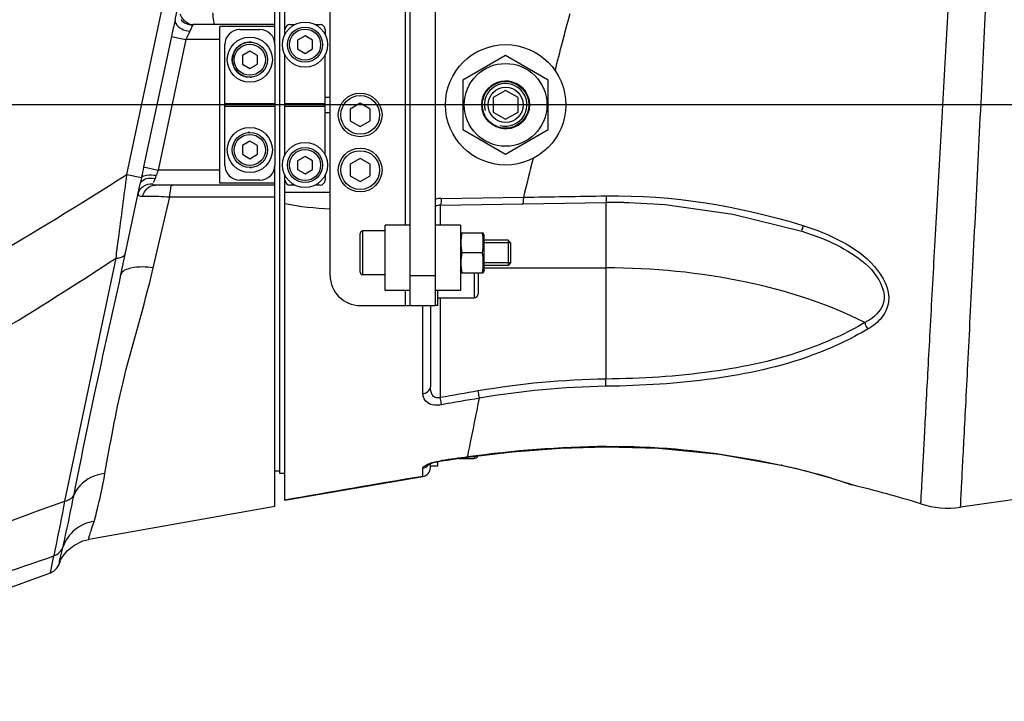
# Model space of a CAD drawing. Header units: millimetres. Extents: x 0 to 11890, y 0 to 8410.
# Tile 101 of 116: x 6968 to 7164, y 5827 to 5963. Entities that reach past the tile are written whole.
import ezdxf

# ---------------------------------------------------------------- set-up
doc = ezdxf.new("R2010")
doc.units = ezdxf.units.MM
doc.header["$LTSCALE"] = 653.95
doc.layers.get('0').update_dxf_attribs({"linetype": 'CONTINUOUS'})
for name, color, linetype in [('304102000126DXF_CONTINUOUS_LINE', 7, 'CONTINUOUS'), ('304102000234DXF_CONTINUOUS_LINE', 7, 'CONTINUOUS'), ('304104000570DXF_CONTINUOUS_LINE', 7, 'CONTINUOUS'), ('304104000583DXF_CONTINUOUS_LINE', 7, 'CONTINUOUS'), ('304104000634DXF_CONTINUOUS_LINE', 7, 'CONTINUOUS'), ('304105000067DXF_CONTINUOUS_LINE', 7, 'CONTINUOUS'), ('304105000409DXF_CONTINUOUS_LINE', 7, 'CONTINUOUS'), ('501023000020DXF_CONTINUOUS_LINE', 7, 'CONTINUOUS'), ('501023000062DXF_CONTINUOUS_LINE', 7, 'CONTINUOUS'), ('501023000068DXF_CONTINUOUS_LINE', 7, 'CONTINUOUS'), ('501023000090DXF_CONTINUOUS_LINE', 7, 'CONTINUOUS'), ('501023000138DXF_CONTINUOUS_LINE', 7, 'CONTINUOUS'), ('503021000005DXF_CONTINUOUS_LINE', 7, 'CONTINUOUS'), ('504001000007DXF_CONTINUOUS_LINE', 7, 'CONTINUOUS'), ('504001000008DXF_CONTINUOUS_LINE', 7, 'CONTINUOUS'), ('604006000001DXF_CONTINUOUS_LINE', 7, 'CONTINUOUS'), ('625001000001DXF_CONTINUOUS_LINE', 7, 'CONTINUOUS'), ('627001000038DXF_CONTINUOUS_LINE', 7, 'CONTINUOUS'), ('JISHUZIL_DXF_BALLOON', 7, 'CONTINUOUS'), ('JISHUZIL_DXF_DIMENSION', 7, 'CONTINUOUS')]:
    doc.layers.add(name, color=color, linetype=linetype)
doc.styles.get("Standard").update_dxf_attribs({"font": 'txt', "width": 0.7})
doc.dimstyles.new('DIMSTYLE_17', dxfattribs={"dimtxt": 80, "dimasz": 70, "dimexe": 1.5, "dimexo": 0, "dimgap": 2, "dimtad": 0, "dimtih": 1, "dimtoh": 1, "dimdec": 1, "dimdsep": 46, "dimtxsty": 'Standard', "dimblk": '_FILLED', "dimblk1": '_FILLED', "dimblk2": '_FILLED', "dimcen": 0.09, "dimclrt": 5, "dimazin": 2, "dimtp": 2, "dimtm": 2, "dimtfac": 1, "dimtdec": 0, "dimtofl": 0, "dimtmove": 0, "dimatfit": 3, "dimldrblk": '_FILLED', "dimfxl": 0, "dimtolj": 1, "dimarcsym": 0})
doc.dimstyles.new('DIMSTYLE_4', dxfattribs={"dimtxt": 80, "dimasz": 70, "dimexe": 1.5, "dimexo": 0, "dimgap": 2, "dimtad": 1, "dimdsep": 46, "dimtxsty": 'Standard', "dimblk": '_FILLED', "dimblk1": '_FILLED', "dimblk2": '_FILLED', "dimcen": 0.09, "dimclrt": 5, "dimazin": 2, "dimtp": 0.8, "dimtm": 0.8, "dimtfac": 1, "dimtofl": 0, "dimtmove": 0, "dimatfit": 3, "dimldrblk": '_FILLED', "dimfxl": 0, "dimtolj": 1, "dimarcsym": 0})
doc.dimstyles.new('DIMSTYLE_5', dxfattribs={"dimtxt": 80, "dimasz": 70, "dimexe": 1.5, "dimexo": 0, "dimgap": 2, "dimtad": 1, "dimdec": 1, "dimdsep": 46, "dimtxsty": 'Standard', "dimblk": '_FILLED', "dimblk1": '_FILLED', "dimblk2": '_FILLED', "dimcen": 0.09, "dimclrt": 5, "dimazin": 2, "dimtp": 2, "dimtm": 2, "dimtfac": 1, "dimtdec": 1, "dimtofl": 0, "dimtmove": 0, "dimatfit": 3, "dimldrblk": '_FILLED', "dimfxl": 0, "dimtolj": 1, "dimarcsym": 0})
doc.dimstyles.new('DIMSTYLE_9', dxfattribs={"dimtxt": 80, "dimasz": 70, "dimexe": 1.5, "dimexo": 0, "dimgap": 2, "dimtad": 1, "dimdsep": 46, "dimtxsty": 'Standard', "dimblk": '_FILLED', "dimblk1": '_FILLED', "dimblk2": '_FILLED', "dimcen": 0.09, "dimclrt": 5, "dimazin": 2, "dimtp": 0.3, "dimtm": 0.3, "dimtfac": 1, "dimtofl": 0, "dimtmove": 0, "dimatfit": 3, "dimldrblk": '_FILLED', "dimfxl": 0, "dimtolj": 1, "dimarcsym": 0})

# ---------------------------------------------------------------- blocks, each defined once
blk = doc.blocks.new('_FILLED')
at = {"color": 0, "linetype": 'ByBlock'}
blk.add_solid([(0, 0), (-1, 0.1429), (-1, -0.1429)], dxfattribs=at)
blk = doc.blocks.new('*D8')
at = {"layer": 'JISHUZIL_DXF_DIMENSION', "color": 2, "linetype": 'Continuous', "transparency": 16777216}
for p, q in [((6802.95, 5850.2), (6802.95, 6314.96)), ((7737.95, 5969.9), (7737.95, 6314.96)), ((6802.95, 6299.96), (7270.45, 6299.96)), ((7737.95, 6299.96), (7270.45, 6299.96))]:
    blk.add_line(p, q, dxfattribs=at)
at = {"layer": 'JISHUZIL_DXF_DIMENSION', "color": 2, "linetype": 'Continuous', "transparency": 16777216, "xscale": 70, "yscale": 70, "zscale": 70, "rotation": 180}
blk.add_blockref('_FILLED', (6802.95, 6299.96), dxfattribs=at)
at = {"layer": 'JISHUZIL_DXF_DIMENSION', "color": 2, "linetype": 'Continuous', "transparency": 16777216, "xscale": 70, "yscale": 70, "zscale": 70}
blk.add_blockref('_FILLED', (7737.95, 6299.96), dxfattribs=at)
blk = doc.blocks.new('*D9')
at = {"layer": 'JISHUZIL_DXF_DIMENSION', "color": 2, "linetype": 'Continuous', "transparency": 16777216}
for p, q in [((6802.95, 6768.93), (9376.29, 6768.93)), ((9361.29, 6768.93), (9361.29, 4998.55)), ((9361.29, 3228.17), (9361.29, 4998.55)), ((7324.9, 3228.17), (9376.29, 3228.17))]:
    blk.add_line(p, q, dxfattribs=at)
at = {"layer": 'JISHUZIL_DXF_DIMENSION', "color": 2, "linetype": 'Continuous', "transparency": 16777216, "xscale": 70, "yscale": 70, "zscale": 70}
for p, rotation in [((9361.29, 6768.93), 90), ((9361.29, 3228.17), 270)]:
    blk.add_blockref('_FILLED', p, dxfattribs=dict(at, rotation=rotation))
blk = doc.blocks.new('*D20')
at = {"layer": 'JISHUZIL_DXF_DIMENSION', "color": 2, "linetype": 'Continuous', "transparency": 16777216}
for p, q in [((6498.11, 5946.27), (6498.11, 6211.49)), ((6498.11, 6211.49), (6498.11, 5886.27)), ((7714.32, 5946.27), (6483.11, 5946.27)), ((6498.11, 5726.27), (6498.11, 5886.27)), ((6778.15, 5826.27), (6483.11, 5826.27)), ((6498.11, 5826.27), (6498.11, 5726.27))]:
    blk.add_line(p, q, dxfattribs=at)
at = {"layer": 'JISHUZIL_DXF_DIMENSION', "color": 2, "linetype": 'Continuous', "transparency": 16777216, "xscale": 70, "yscale": 70, "zscale": 70}
for p, rotation in [((6498.11, 5946.27), 270), ((6498.11, 5826.27), 90)]:
    blk.add_blockref('_FILLED', p, dxfattribs=dict(at, rotation=rotation))
blk = doc.blocks.new('*D29')
at = {"layer": 'JISHUZIL_DXF_BALLOON', "color": 2, "linetype": 'Continuous', "transparency": 16777216}
blk.add_line((6802.95, 6768.93), (8860.66, 6768.93), dxfattribs=at)
blk = doc.blocks.new('*D37')
at = {"layer": 'JISHUZIL_DXF_BALLOON', "color": 2, "linetype": 'Continuous', "transparency": 16777216}
blk.add_line((8655.62, 4916.27), (8655.62, 6976.57), dxfattribs=at)

msp = doc.modelspace()

# ---------------------------------------------------------------- linework, layer by layer
at = {"color": 4, "linetype": 'Continuous'}
msp.add_arc((6802.947, 4916.266), 1852.669, 305, 180, dxfattribs=at)
at = {"layer": '304102000126DXF_CONTINUOUS_LINE', "color": 7, "linetype": 'Continuous'}
for p, q in [((7018.447, 5958.266), (7018.447, 6026.412)), ((6998.548, 5963.206), (7008.75, 6011.206)), ((7018.447, 5962.266), (7002.253, 5962.266)), ((7007.447, 5930.668), (7007.447, 5961.864)), ((7018.447, 5961.864), (7007.447, 5961.864)), ((7018.447, 5866.179), (7018.447, 5934.266)), ((6987.749, 5912.402), (6991.603, 5930.537)), ((7018.447, 5930.266), (6994.62, 5930.266)), ((7018.447, 5930.668), (7007.447, 5930.668)), ((7018.447, 5866.178), (6981.354, 5859.637)), ((6976.269, 5856.42), (6977.019, 5857.332)), ((6915.231, 5831.715), (6973.678, 5852.988))]:
    msp.add_line(p, q, dxfattribs=at)
at = {"layer": '304102000126DXF_CONTINUOUS_LINE', "color": 9, "linetype": 'Continuous'}
for p, q in [((6988.934, 5932.406), (6997.888, 5974.533)), ((7002.013, 5962.173), (7001.796, 5961.662)), ((6997.798, 5959.881), (6992.271, 5933.881)), ((7000.691, 5959.266), (6995.165, 5933.266)), ((6997.798, 5959.881), (7000.691, 5959.266)), ((7007.447, 5959.266), (7000.691, 5959.266)), ((6992.271, 5933.881), (6995.165, 5933.266)), ((6988.934, 5932.406), (6991.852, 5931.785)), ((7007.447, 5933.266), (6995.165, 5933.266)), ((6994.185, 5913.773), (6997.468, 5927.913)), ((6976.583, 5867.289), (6986.761, 5915.699)), ((6971.854, 5865.578), (6976.583, 5867.289)), ((6971.855, 5865.576), (6976.583, 5867.289)), ((6975.69, 5856.106), (6976.207, 5858.195)), ((6973.678, 5852.988), (6974.388, 5856.353))]:
    msp.add_line(p, q, dxfattribs=at)
at = {"layer": '304102000126DXF_CONTINUOUS_LINE', "color": 7, "linetype": 'Continuous'}
for points in [[(6977.019, 5857.332), (6978.324, 5858.423), (6980.128, 5859.319), (6981.354, 5859.637)], [(6975.569, 5855.11), (6975.569, 5855.111), (6975.583, 5855.153), (6975.627, 5855.269), (6975.719, 5855.48), (6975.9, 5855.831), (6976.269, 5856.42)]]:
    msp.add_lwpolyline(points, dxfattribs=at)
at = {"layer": '304102000126DXF_CONTINUOUS_LINE', "color": 9, "linetype": 'Continuous'}
msp.add_arc((2052.929, 19454.524), 14451.828, 289.7295658, 289.899236, dxfattribs=at)
at = {"layer": '304102000126DXF_CONTINUOUS_LINE', "color": 7, "linetype": 'Continuous'}
msp.add_arc((6972.652, 5855.807), 3, 290.00001, 346.57739, dxfattribs=at)
at = {"layer": '304102000126DXF_CONTINUOUS_LINE', "color": 9, "linetype": 'Continuous'}
for points in [[(6998.548, 5963.206), (6998.311, 5962.095), (6998.034, 5960.992), (6997.798, 5959.881)], [(6999.486, 5964.408), (6999.808, 5963.287), (7001.086, 5962.266), (7002.253, 5962.266)], [(6999.691, 5963.273), (7000.238, 5962.615), (7001.157, 5962.184), (7002.013, 5962.173)], [(7001.795, 5961.661), (7001.691, 5961.416), (7001.586, 5961.17), (7001.482, 5960.924)], [(7001.482, 5960.924), (7001.242, 5960.361), (7000.931, 5959.829), (7000.691, 5959.266)], [(6992.271, 5933.881), (6992.126, 5933.197), (6991.988, 5932.512), (6991.865, 5931.825)], [(6931.813, 5898.747), (6951.17, 5909.411), (6970.301, 5920.522), (6988.934, 5932.406)], [(6991.852, 5931.785), (6991.774, 5931.376), (6991.702, 5930.966), (6991.599, 5930.562)], [(6995.165, 5933.266), (6995.027, 5932.941), (6994.898, 5932.611), (6994.8, 5932.272)], [(6991.525, 5929.317), (6991.702, 5929.582), (6991.933, 5929.816), (6992.193, 5930.001)], [(6992.193, 5930.001), (6992.73, 5930.384), (6993.436, 5930.576), (6994.096, 5930.55)], [(6992.636, 5929.209), (6993.08, 5929.812), (6993.871, 5930.266), (6994.62, 5930.266)], [(6991.162, 5928.459), (6991.226, 5928.763), (6991.353, 5929.059), (6991.525, 5929.317)], [(6992.111, 5928.07), (6992.209, 5928.477), (6992.388, 5928.872), (6992.636, 5929.209)], [(6997.468, 5927.913), (7004.461, 5927.922), (7011.454, 5927.932), (7018.447, 5927.942)], [(6938.651, 5886.329), (6954.939, 5895.695), (6971.032, 5905.422), (6986.761, 5915.699)], [(6976.583, 5867.287), (6977.302, 5867.416), (6978.096, 5867.862), (6978.389, 5868.532)], [(6974.388, 5856.353), (6975.201, 5856.643), (6975.931, 5857.378), (6976.207, 5858.195)], [(6927.811, 5840.317), (6943.339, 5845.655), (6958.865, 5850.999), (6974.388, 5856.353)]]:
    msp.add_open_spline(points, degree=3, dxfattribs=at)
for points, knots in [([(6998.548, 5963.206), (6998.498, 5962.972), (6998.847, 5961.59), (7000.418, 5961.081), (7001.482, 5960.924)], [0, 0, 0, 0, 0.1819831, 1, 1, 1, 1]), ([(7006.008, 5964.607), (7006.031, 5964.043), (7006.13, 5963.435), (7006.283, 5962.266), (7006.529, 5962.266)], [0, 0, 0, 0, 0.6969085, 1, 1, 1, 1]), ([(7002.253, 5962.266), (7002.2, 5962.266), (7002.11, 5962.263), (7002.027, 5962.206), (7002.013, 5962.173)], [0, 0, 0, 0, 0.5961856, 1, 1, 1, 1]), ([(6986.761, 5915.699), (6986.929, 5916.986), (6987.656, 5922.554), (6988.38, 5928.123), (6988.934, 5932.406)], [0, 0, 0, 0, 0.2310862, 1, 1, 1, 1]), ([(6991.603, 5930.537), (6991.646, 5930.738), (6992.301, 5931.711), (6993.657, 5931.718), (6994.538, 5931.589)], [0, 0, 0, 0, 0.1881274, 1, 1, 1, 1]), ([(6991.852, 5931.785), (6992.025, 5932.115), (6993.206, 5932.364), (6994.142, 5932.311), (6994.771, 5932.215)], [0, 0, 0, 0, 0.3687063, 1, 1, 1, 1]), ([(6994.538, 5931.589), (6994.429, 5931.332), (6994.421, 5931.314), (6994.179, 5930.744), (6994.187, 5930.763)], [0, 0, 0, 0, 0.9318701, 1, 1, 1, 1]), ([(6994.771, 5932.215), (6994.734, 5932.107), (6994.66, 5931.897), (6994.58, 5931.689), (6994.538, 5931.589)], [0, 0, 0, 0, 0.5129917, 1, 1, 1, 1]), ([(6994.096, 5930.55), (6994.068, 5930.483), (6994.073, 5930.16), (6994.447, 5930.313), (6994.61, 5930.356)], [0, 0, 0, 0, 0.3027825, 1, 1, 1, 1]), ([(6997.468, 5927.913), (6997.491, 5928.48), (6997.591, 5929.09), (6997.743, 5930.266), (6997.989, 5930.266)], [0, 0, 0, 0, 0.6968575, 1, 1, 1, 1]), ([(6991.162, 5928.459), (6991.118, 5928.254), (6991.641, 5928.009), (6991.959, 5928.064), (6992.111, 5928.07)], [0, 0, 0, 0, 0.5790605, 1, 1, 1, 1]), ([(6992.111, 5928.07), (6992.444, 5928.084), (6994.232, 5928.103), (6996.018, 5928.009), (6997.468, 5927.913)], [0, 0, 0, 0, 0.1865802, 1, 1, 1, 1]), ([(6986.761, 5915.699), (6987.001, 5915.711), (6987.715, 5915.786), (6988.564, 5916.238), (6988.669, 5916.732)], [0, 0, 0, 0, 0.3230027, 1, 1, 1, 1]), ([(6994.185, 5913.773), (6992.715, 5913.951), (6990.648, 5914.141), (6987.914, 5913.18), (6987.749, 5912.402)], [0, 0, 0, 0, 0.6505687, 1, 1, 1, 1]), ([(6978.389, 5868.532), (6979.747, 5875.309), (6982.644, 5889.98), (6986.077, 5904.536), (6987.749, 5912.402)], [0, 0, 0, 0, 0.4622262, 1, 1, 1, 1]), ([(6984.555, 5872.757), (6985.6, 5878.752), (6988.073, 5892.605), (6992.384, 5906.014), (6994.185, 5913.773)], [0, 0, 0, 0, 0.4330942, 1, 1, 1, 1]), ([(6984.555, 5872.757), (6983.866, 5872.685), (6981.365, 5872.159), (6979.088, 5870.262), (6978.389, 5868.532)], [0, 0, 0, 0, 0.2705941, 1, 1, 1, 1]), ([(6982.403, 5863.226), (6982.587, 5863.838), (6983.367, 5867.002), (6984.104, 5870.178), (6984.555, 5872.757)], [0, 0, 0, 0, 0.1962446, 1, 1, 1, 1]), ([(6974.388, 5856.353), (6974.499, 5856.825), (6975.265, 5860.463), (6975.969, 5864.114), (6976.583, 5867.289)], [0, 0, 0, 0, 0.1304261, 1, 1, 1, 1]), ([(6976.207, 5858.195), (6976.328, 5858.701), (6977.068, 5862.144), (6977.801, 5865.589), (6978.389, 5868.532)], [0, 0, 0, 0, 0.1476264, 1, 1, 1, 1]), ([(6982.403, 5863.226), (6981.02, 5863.024), (6978.331, 5861.891), (6976.647, 5859.489), (6976.207, 5858.195)], [0, 0, 0, 0, 0.5057856, 1, 1, 1, 1]), ([(6981.354, 5859.637), (6981.284, 5859.625), (6981.399, 5860.144), (6981.544, 5860.594), (6981.966, 5861.843), (6982.246, 5862.7), (6982.403, 5863.226)], [0, 0, 0, 0, 0.056662, 0.2436435, 0.5614705, 1, 1, 1, 1]), ([(6975.588, 5855.188), (6975.572, 5855.115), (6975.534, 5854.891), (6975.383, 5855.479), (6975.607, 5855.76), (6975.69, 5856.106)], [0, 0, 0, 0, 0.1614549, 0.2228942, 1, 1, 1, 1])]:
    msp.add_open_spline(points, degree=3, knots=knots, dxfattribs=at)
at = {"layer": '304102000234DXF_CONTINUOUS_LINE', "color": 7, "linetype": 'Continuous'}
for p, q in [((7020.447, 5961.266), (7020.447, 6025.211)), ((7019.447, 5872.767), (7019.447, 6019.765)), ((7028.447, 5947.766), (7029.447, 5947.766)), ((7028.447, 5944.766), (7029.447, 5944.766)), ((7020.447, 5867.448), (7020.447, 5931.266)), ((7029.447, 5928.766), (7020.447, 5928.766)), ((7051.416, 5926.296), (7084.447, 5926.802)), ((7088.12, 5926.802), (7084.447, 5926.802)), ((7088.119, 5926.802), (7089.046, 5926.784)), ((7123.509, 5921.066), (7126.532, 5920.05)), ((7126.514, 5920.056), (7126.532, 5920.05)), ((7049.447, 5906.266), (7049.447, 5890.057)), ((7049.447, 5873.956), (7049.447, 5874.724)), ((7051.568, 5875.268), (7051.7, 5875.288)), ((7020.447, 5872.766), (7019.447, 5872.766)), ((7020.447, 5867.448), (7047.936, 5872.18)), ((7132.532, 5870.833), (7133.414, 5870.532)), ((7133.421, 5870.529), (7133.414, 5870.532)), ((7133.591, 5870.48), (7133.421, 5870.529)), ((7174.447, 5868.766), (7155.159, 5866.055))]:
    msp.add_line(p, q, dxfattribs=at)
at = {"layer": '304102000234DXF_CONTINUOUS_LINE', "color": 9, "linetype": 'Continuous'}
for p, q in [((7051.63, 5927.621), (7068.01, 5927.85)), ((7051.416, 5926.296), (7051.416, 5922.266)), ((7084.447, 5926.802), (7084.447, 5913.766)), ((7060.147, 5913.766), (7084.447, 5913.766)), ((7084.447, 5913.766), (7084.443, 5891.59)), ((7047.923, 5888.671), (7047.91, 5906.266)), ((7051.416, 5907.766), (7051.416, 5887.91)), ((7084.474, 5878.164), (7084.471, 5878.107)), ((7051.729, 5875.353), (7051.7, 5875.288)), ((7056.861, 5876.073), (7056.833, 5876.009)), ((7047.938, 5872.18), (7047.929, 5873.85)), ((7047.936, 5872.18), (7047.934, 5873.851)), ((7119.498, 5874.43), (7119.414, 5874.418)), ((7119.419, 5874.446), (7119.498, 5874.43)), ((7119.42, 5874.447), (7119.498, 5874.43)), ((7133.209, 5870.613), (7133.286, 5870.586)), ((7133.272, 5870.59), (7133.591, 5870.48))]:
    msp.add_line(p, q, dxfattribs=at)
at = {"layer": '304102000234DXF_CONTINUOUS_LINE', "color": 7, "linetype": 'Continuous'}
for points in [[(7089.046, 5926.784), (7096.283, 5926.387), (7109.789, 5924.475), (7123.509, 5921.066)], [(7056.833, 5876.009), (7065.776, 5877.067), (7075.422, 5877.801), (7084.471, 5878.107)], [(7084.471, 5878.107), (7094.937, 5877.854), (7107.068, 5876.614), (7119.414, 5874.418)], [(7048.994, 5874.51), (7049.011, 5874.521), (7049.188, 5874.616), (7049.558, 5874.771), (7050.099, 5874.949), (7050.783, 5875.122), (7051.568, 5875.268)], [(7051.7, 5875.288), (7053.169, 5875.496), (7055.304, 5875.796), (7056.833, 5876.009)], [(7119.414, 5874.418), (7122.092, 5873.818), (7125.011, 5873.089), (7127.551, 5872.389), (7129.704, 5871.746), (7131.386, 5871.212), (7132.532, 5870.833)]]:
    msp.add_lwpolyline(points, dxfattribs=at)
msp.add_circle((7064.447, 5946.266), 12, dxfattribs=at)
at = {"layer": '304102000234DXF_CONTINUOUS_LINE', "color": 9, "linetype": 'Continuous'}
for centre, radius, start, end in [((8245.622, 5641.528), 1211.92, 165.95775, 166.334418), ((7051.686, 5923.891), 3.731, 90.87268, 109.50803), ((7086.9, 5726.684), 164.924, 90.85363, 99.74171), ((7272.221, 4642.383), 1264.948, 99.704452, 100.052859), ((7086.908, 5728.492), 161.68, 90.87029, 99.85726), ((7272.342, 4649.188), 1256.798, 99.762679, 100.112946), ((7087.49, 5655.054), 223.131, 90.77441, 97.88973), ((7052.221, 5866.788), 8.498, 108.15089, 111.17239), ((7052.598, 5865.666), 9.681, 107.73993, 108.20647), ((7053.675, 5861.617), 13.874, 98.0634, 98.22467), ((7296.456, 4147.831), 1744.771, 97.892899, 98.063089), ((7047.689, 5875.604), 1.762, 318.94853, 323.25395), ((7094.77, 5759.419), 117.651, 71.13473, 71.41427), ((7093.938, 5756.985), 120.222, 70.93443, 71.13462)]:
    msp.add_arc(centre, radius, start, end, dxfattribs=at)
at = {"layer": '304102000234DXF_CONTINUOUS_LINE', "color": 7, "linetype": 'Continuous'}
for centre, radius, start, end in [((7051.447, 5924.296), 2, 90.87841, 120.11259), ((7086.286, 5811.643), 115.174, 89.08819, 90.91487), ((7047.647, 5873.956), 1.8, 279.2342, 360), ((7288.649, 4391.587), 1500.032, 99.234286, 100.299718), ((7134.008, 5872.231), 1.8, 244.25913, 250.7069), ((7087.245, 5675.924), 200, 72.54004, 76.60102), ((7152.654, 5883.88), 18, 252.54003, 278)]:
    msp.add_arc(centre, radius, start, end, dxfattribs=at)
at = {"layer": '304102000234DXF_CONTINUOUS_LINE', "color": 9, "linetype": 'Continuous'}
for points, knots in [([(7155.159, 5866.055), (7155.089, 5866.053), (7155.282, 5866.509), (7155.142, 5866.971), (7155.294, 5868.113), (7155.326, 5869.529), (7155.439, 5871.406), (7155.6, 5874.654), (7155.864, 5879.644), (7156.224, 5886.643), (7156.648, 5894.89), (7157.123, 5904.205), (7157.833, 5918.177), (7158.768, 5936.705), (7159.878, 5959.112), (7160.872, 5980.403), (7161.491, 5994.01), (7161.775, 6000.317)], [0, 0, 0, 0, 0.001571, 0.0062734, 0.0140853, 0.0249621, 0.0388479, 0.055666, 0.0977295, 0.1502545, 0.2121178, 0.2820002, 0.3584204, 0.5243354, 0.6960125, 0.8591109, 1, 1, 1, 1]), ([(7147.253, 5866.709), (7147.3, 5866.696), (7147.204, 5867.04), (7147.33, 5867.331), (7147.311, 5868.138), (7147.392, 5869.112), (7147.452, 5870.419), (7147.579, 5872.685), (7147.765, 5876.192), (7148.034, 5881.146), (7148.353, 5887.052), (7148.72, 5893.818), (7149.286, 5904.259), (7150.073, 5918.625), (7151.081, 5936.836), (7152.125, 5955.571), (7152.841, 5968.115), (7153.2, 5974.291)], [0, 0, 0, 0, 0.0013533, 0.0054073, 0.0121492, 0.0215533, 0.0335835, 0.048197, 0.0849408, 0.1312375, 0.1863974, 0.2495972, 0.3198969, 0.4775563, 0.6501736, 0.8277456, 1, 1, 1, 1]), ([(7051.63, 5927.621), (7051.623, 5927.302), (7051.555, 5926.979), (7051.548, 5926.298), (7051.416, 5926.296)], [0, 0, 0, 0, 0.7073687, 1, 1, 1, 1]), ([(7068.01, 5927.85), (7068.004, 5927.536), (7067.932, 5927.225), (7067.946, 5926.549), (7067.818, 5926.547)], [0, 0, 0, 0, 0.7101052, 1, 1, 1, 1]), ([(7084.489, 5928.115), (7084.491, 5927.799), (7084.527, 5927.336), (7084.448, 5926.995), (7084.479, 5926.803), (7084.447, 5926.802)], [0, 0, 0, 0, 0.7203037, 0.926889, 1, 1, 1, 1]), ([(7123.739, 5922.219), (7123.664, 5921.946), (7123.683, 5921.666), (7123.405, 5921.1), (7123.509, 5921.066)], [0, 0, 0, 0, 0.7214287, 1, 1, 1, 1]), ([(7123.739, 5922.219), (7126.39, 5921.406), (7131.574, 5919.288), (7138.205, 5914.805), (7141.756, 5908.296), (7139.622, 5903.617), (7137.75, 5902.195), (7136.754, 5901.608)], [0, 0, 0, 0, 0.2677801, 0.5342351, 0.7781199, 0.8884027, 1, 1, 1, 1]), ([(7126.532, 5920.05), (7128.668, 5919.246), (7132.831, 5917.256), (7138.131, 5913.457), (7141.234, 5906.802), (7137.71, 5903.655), (7136.072, 5902.845)], [0, 0, 0, 0, 0.2704485, 0.5402165, 0.7834871, 1, 1, 1, 1]), ([(7136.072, 5902.845), (7128.654, 5906.644), (7111.55, 5912.064), (7093.816, 5913.766), (7084.447, 5913.766)], [0, 0, 0, 0, 0.4707824, 1, 1, 1, 1]), ([(7136.072, 5902.845), (7132.494, 5900.765), (7122.686, 5896.245), (7105.155, 5892.499), (7091.504, 5891.69), (7084.443, 5891.59)], [0, 0, 0, 0, 0.2326632, 0.6030112, 1, 1, 1, 1]), ([(7136.754, 5901.608), (7133.152, 5899.484), (7123.245, 5894.87), (7105.474, 5891.071), (7091.627, 5890.255), (7084.452, 5890.153)], [0, 0, 0, 0, 0.2319662, 0.6019713, 1, 1, 1, 1]), ([(7084.452, 5890.153), (7084.453, 5890.249), (7084.453, 5890.727), (7084.449, 5891.206), (7084.443, 5891.59)], [0, 0, 0, 0, 0.1993702, 1, 1, 1, 1]), ([(7047.923, 5888.671), (7048.128, 5888.696), (7048.823, 5888.855), (7049.447, 5889.546), (7049.447, 5890.057)], [0, 0, 0, 0, 0.2880273, 1, 1, 1, 1]), ([(7051.662, 5886.459), (7050.726, 5886.292), (7048.841, 5886.317), (7047.923, 5888.004), (7047.923, 5888.671)], [0, 0, 0, 0, 0.5873771, 1, 1, 1, 1]), ([(7051.416, 5887.91), (7051.11, 5887.808), (7050.436, 5887.789), (7049.568, 5888.646), (7049.447, 5889.515), (7049.447, 5890.057)], [0, 0, 0, 0, 0.2827879, 0.5253711, 1, 1, 1, 1]), ([(7059.229, 5887.785), (7059.215, 5887.879), (7059.141, 5888.362), (7059.06, 5888.843), (7058.994, 5889.23)], [0, 0, 0, 0, 0.1957822, 1, 1, 1, 1]), ([(7051.662, 5886.459), (7051.647, 5886.553), (7051.569, 5887.038), (7051.485, 5887.521), (7051.416, 5887.91)], [0, 0, 0, 0, 0.1948179, 1, 1, 1, 1]), ([(7056.861, 5876.073), (7057.006, 5876.766), (7057.807, 5880.668), (7058.582, 5884.575), (7059.229, 5887.785)], [0, 0, 0, 0, 0.1777855, 1, 1, 1, 1]), ([(7084.474, 5878.164), (7087.442, 5878.204), (7099.177, 5877.983), (7110.852, 5876.275), (7119.42, 5874.447)], [0, 0, 0, 0, 0.2530951, 1, 1, 1, 1]), ([(7047.934, 5873.851), (7047.934, 5874.019), (7048.406, 5874.401), (7048.834, 5874.589), (7049.151, 5874.712)], [0, 0, 0, 0, 0.3309138, 1, 1, 1, 1]), ([(7119.498, 5874.43), (7120.729, 5874.167), (7125.031, 5873.176), (7129.276, 5871.939), (7132.268, 5870.933)], [0, 0, 0, 0, 0.2850649, 1, 1, 1, 1])]:
    msp.add_open_spline(points, degree=3, knots=knots, dxfattribs=at)
for points in [[(7074.33, 5953.071), (7075.294, 5956.872), (7076.264, 5960.672), (7077.296, 5964.455)], [(7068.01, 5927.85), (7073.503, 5927.936), (7078.996, 5928.024), (7084.489, 5928.115)], [(7084.489, 5928.115), (7097.717, 5928.342), (7111.091, 5926.099), (7123.739, 5922.219)], [(7029.447, 5925.458), (7026.431, 5925.643), (7023.398, 5925.897), (7020.447, 5926.543)], [(7136.754, 5901.608), (7136.483, 5901.917), (7136.144, 5902.311), (7136.214, 5902.715)], [(7049.648, 5874.887), (7050.313, 5875.1), (7050.999, 5875.248), (7051.69, 5875.348)], [(7047.934, 5873.851), (7048.341, 5873.915), (7048.747, 5874.136), (7049.017, 5874.447)]]:
    msp.add_open_spline(points, degree=3, dxfattribs=at)
at = {"layer": '304102000234DXF_CONTINUOUS_LINE', "color": 7, "linetype": 'Continuous'}
msp.add_open_spline([(7133.591, 5870.48), (7133.563, 5870.487), (7133.505, 5870.501), (7133.448, 5870.516), (7133.419, 5870.524)], degree=3, knots=[0, 0, 0, 0, 0.49551, 1, 1, 1, 1], dxfattribs=at)
at = {"layer": '304104000570DXF_CONTINUOUS_LINE', "color": 7, "linetype": 'Continuous'}
msp.add_line((7019.447, 5873.266), (7018.447, 5873.266), dxfattribs=at)
at = {"layer": '304104000583DXF_CONTINUOUS_LINE', "color": 7, "linetype": 'Continuous'}
for p, q in [((7020.447, 5960.306), (7020.447, 5961.266)), ((7021.447, 5962.266), (7022.406, 5962.266)), ((7026.487, 5962.266), (7027.447, 5962.266)), ((7028.447, 5961.266), (7028.447, 5960.306)), ((7020.447, 5936.306), (7020.447, 5956.225)), ((7028.447, 5936.306), (7028.447, 5956.225)), ((7020.447, 5946.516), (7028.447, 5946.516)), ((7020.447, 5946.016), (7028.447, 5946.016)), ((7020.447, 5931.266), (7020.447, 5932.225)), ((7028.447, 5932.225), (7028.447, 5931.266)), ((7022.406, 5930.266), (7021.447, 5930.266)), ((7027.447, 5930.266), (7026.487, 5930.266))]:
    msp.add_line(p, q, dxfattribs=at)
for centre, start, end in [((7021.447, 5961.266), 90, 180), ((7027.447, 5961.266), 0, 90), ((7021.447, 5931.266), 180, 270), ((7027.447, 5931.266), 270, 360)]:
    msp.add_arc(centre, 1, start, end, dxfattribs=at)
at = {"layer": '304104000634DXF_CONTINUOUS_LINE', "color": 7, "linetype": 'Continuous'}
for p, q in [((7040.447, 5909.266), (7040.447, 5922.266)), ((7045.447, 5922.266), (7040.447, 5922.266)), ((7055.447, 5922.266), (7050.447, 5922.266)), ((7055.447, 5922.266), (7055.447, 5909.266)), ((7045.447, 5909.266), (7040.447, 5909.266)), ((7055.447, 5909.266), (7050.447, 5909.266))]:
    msp.add_line(p, q, dxfattribs=at)
at = {"layer": '304105000067DXF_CONTINUOUS_LINE', "color": 7, "linetype": 'Continuous'}
for p, q in [((7011.447, 5961.266), (7015.447, 5961.266)), ((7008.447, 5934.266), (7008.447, 5958.266)), ((7018.447, 5958.266), (7018.447, 5934.266)), ((7008.447, 5946.516), (7018.447, 5946.516)), ((7008.447, 5946.016), (7018.447, 5946.016)), ((7015.447, 5931.266), (7011.447, 5931.266))]:
    msp.add_line(p, q, dxfattribs=at)
for centre, start, end in [((7011.447, 5958.266), 90, 180), ((7015.447, 5958.266), 0, 90), ((7011.447, 5934.266), 180, 270), ((7015.447, 5934.266), 270, 360)]:
    msp.add_arc(centre, 3, start, end, dxfattribs=at)
at = {"layer": '304105000409DXF_CONTINUOUS_LINE', "color": 9, "linetype": 'Continuous'}
for p, q in [((7044.447, 5971.266), (7044.447, 5922.266)), ((7045.447, 5912.266), (7050.447, 5912.266)), ((7044.447, 5909.266), (7044.447, 5906.266))]:
    msp.add_line(p, q, dxfattribs=at)
at = {"layer": '304105000409DXF_CONTINUOUS_LINE', "color": 7, "linetype": 'Continuous'}
for p, q in [((7045.447, 5906.266), (7045.447, 5971.266)), ((7050.447, 5906.266), (7050.447, 5971.266)), ((7029.447, 5912.266), (7029.447, 5965.266)), ((7035.447, 5906.266), (7050.447, 5906.266))]:
    msp.add_line(p, q, dxfattribs=at)
msp.add_arc((7035.447, 5912.266), 6, 180, 270, dxfattribs=at)
at = {"layer": '501023000020DXF_CONTINUOUS_LINE', "color": 7, "linetype": 'Continuous'}
for p, q in [((7013.447, 5956.998), (7011.947, 5956.132)), ((7011.947, 5956.132), (7011.947, 5954.4)), ((7014.947, 5956.132), (7013.447, 5956.998)), ((7014.947, 5954.4), (7014.947, 5956.132)), ((7011.947, 5954.4), (7013.447, 5953.534)), ((7013.447, 5953.534), (7014.947, 5954.4)), ((7013.447, 5938.998), (7011.947, 5938.132)), ((7011.947, 5938.132), (7011.947, 5936.4)), ((7014.947, 5938.132), (7013.447, 5938.998)), ((7014.947, 5936.4), (7014.947, 5938.132)), ((7011.947, 5936.4), (7013.447, 5935.534)), ((7013.447, 5935.534), (7014.947, 5936.4))]:
    msp.add_line(p, q, dxfattribs=at)
for centre in [(7013.447, 5955.266), (7013.447, 5937.266)]:
    msp.add_circle(centre, 3.5, dxfattribs=at)
at = {"layer": '501023000020DXF_CONTINUOUS_LINE', "color": 9, "linetype": 'Continuous'}
for centre in [(7013.447, 5955.266), (7013.447, 5937.266)]:
    msp.add_circle(centre, 3.1, dxfattribs=at)
at = {"layer": '501023000062DXF_CONTINUOUS_LINE', "color": 7, "linetype": 'Continuous'}
for p, q in [((7035.447, 5946.575), (7033.447, 5945.42)), ((7033.447, 5945.42), (7033.447, 5943.111)), ((7037.447, 5945.42), (7035.447, 5946.575)), ((7037.447, 5943.111), (7037.447, 5945.42)), ((7033.447, 5943.111), (7035.447, 5941.956)), ((7035.447, 5941.956), (7037.447, 5943.111)), ((7035.447, 5935.575), (7033.447, 5934.42)), ((7037.447, 5934.42), (7035.447, 5935.575)), ((7033.447, 5934.42), (7033.447, 5932.111)), ((7037.447, 5932.111), (7037.447, 5934.42)), ((7033.447, 5932.111), (7035.447, 5930.956)), ((7035.447, 5930.956), (7037.447, 5932.111))]:
    msp.add_line(p, q, dxfattribs=at)
for centre in [(7035.447, 5944.266), (7035.447, 5933.266)]:
    msp.add_circle(centre, 4.36, dxfattribs=at)
at = {"layer": '501023000062DXF_CONTINUOUS_LINE', "color": 9, "linetype": 'Continuous'}
for centre in [(7035.447, 5944.266), (7035.447, 5933.266)]:
    msp.add_circle(centre, 3.86, dxfattribs=at)
at = {"layer": '501023000068DXF_CONTINUOUS_LINE', "color": 7, "linetype": 'Continuous'}
for p, q in [((7035.447, 5912.906), (7035.447, 5920.626)), ((7040.447, 5921.126), (7035.947, 5921.126)), ((7064.947, 5919.266), (7060.147, 5919.266)), ((7064.947, 5919.266), (7064.947, 5914.266)), ((7065.447, 5918.766), (7064.947, 5919.266)), ((7065.447, 5918.766), (7065.447, 5914.766)), ((7064.947, 5914.266), (7060.147, 5914.266)), ((7065.447, 5914.766), (7064.947, 5914.266)), ((7040.447, 5912.406), (7035.947, 5912.406))]:
    msp.add_line(p, q, dxfattribs=at)
at = {"layer": '501023000068DXF_CONTINUOUS_LINE', "color": 9, "linetype": 'Continuous'}
msp.add_line((7035.947, 5912.406), (7035.947, 5921.126), dxfattribs=at)
at = {"layer": '501023000068DXF_CONTINUOUS_LINE', "color": 2, "linetype": 'Continuous'}
for p, q in [((7065.447, 5918.766), (7060.147, 5918.766)), ((7065.447, 5914.766), (7060.147, 5914.766))]:
    msp.add_line(p, q, dxfattribs=at)
at = {"layer": '501023000068DXF_CONTINUOUS_LINE', "color": 7, "linetype": 'Continuous'}
for centre, start, end in [((7035.947, 5920.626), 90, 180), ((7035.947, 5912.906), 180, 270)]:
    msp.add_arc(centre, 0.5, start, end, dxfattribs=at)
at = {"layer": '501023000090DXF_CONTINUOUS_LINE', "color": 7, "linetype": 'Continuous'}
for p, q in [((7055.447, 5920.766), (7055.594, 5920.766)), ((7058.947, 5912.766), (7058.947, 5908.566)), ((7050.947, 5907.766), (7058.147, 5907.766)), ((7055.092, 5875.766), (7058.147, 5875.766))]:
    msp.add_line(p, q, dxfattribs=at)
at = {"layer": '501023000090DXF_CONTINUOUS_LINE', "color": 9, "linetype": 'Continuous'}
for p, q in [((7058.147, 5912.766), (7058.147, 5907.766)), ((7058.147, 5876.164), (7058.147, 5875.766))]:
    msp.add_line(p, q, dxfattribs=at)
at = {"layer": '501023000090DXF_CONTINUOUS_LINE', "color": 7, "linetype": 'Continuous'}
for centre, end in [((7058.147, 5908.566), 360), ((7058.147, 5876.566), 336.58987)]:
    msp.add_arc(centre, 0.8, 270, end, dxfattribs=at)
at = {"layer": '501023000138DXF_CONTINUOUS_LINE', "color": 7, "linetype": 'Continuous'}
for p, q in [((7024.447, 5959.998), (7022.947, 5959.132)), ((7022.947, 5959.132), (7022.947, 5957.4)), ((7025.947, 5959.132), (7024.447, 5959.998)), ((7025.947, 5957.4), (7025.947, 5959.132)), ((7022.947, 5957.4), (7024.447, 5956.534)), ((7024.447, 5956.534), (7025.947, 5957.4)), ((7024.447, 5935.998), (7022.947, 5935.132)), ((7025.947, 5935.132), (7024.447, 5935.998)), ((7022.947, 5935.132), (7022.947, 5933.4)), ((7025.947, 5933.4), (7025.947, 5935.132)), ((7022.947, 5933.4), (7024.447, 5932.534)), ((7024.447, 5932.534), (7025.947, 5933.4))]:
    msp.add_line(p, q, dxfattribs=at)
for centre in [(7024.447, 5958.266), (7024.447, 5934.266)]:
    msp.add_circle(centre, 3.5, dxfattribs=at)
at = {"layer": '501023000138DXF_CONTINUOUS_LINE', "color": 9, "linetype": 'Continuous'}
for centre in [(7024.447, 5958.266), (7024.447, 5934.266)]:
    msp.add_circle(centre, 3.1, dxfattribs=at)
at = {"layer": '503021000005DXF_CONTINUOUS_LINE', "color": 7, "linetype": 'Continuous'}
for p, q in [((7055.594, 5920.766), (7055.447, 5920.216)), ((7055.594, 5920.766), (7059.999, 5920.766)), ((7060.147, 5920.216), (7059.999, 5920.766)), ((7060.147, 5913.316), (7060.147, 5920.216)), ((7059.834, 5916.766), (7055.76, 5916.766)), ((7055.594, 5912.766), (7055.447, 5913.316)), ((7055.594, 5912.766), (7059.999, 5912.766)), ((7060.147, 5913.316), (7059.999, 5912.766))]:
    msp.add_line(p, q, dxfattribs=at)
for points in [[(7055.76, 5916.766), (7055.658, 5917.427), (7055.531, 5918.766), (7055.658, 5920.105), (7055.76, 5920.766)], [(7059.834, 5916.766), (7059.936, 5917.427), (7060.063, 5918.766), (7059.936, 5920.105), (7059.834, 5920.766)]]:
    msp.add_open_spline(points, degree=3, dxfattribs=at)
for points in [[(7055.76, 5912.766), (7055.658, 5913.427), (7055.531, 5914.766), (7055.658, 5916.105), (7055.76, 5916.766)], [(7059.834, 5912.766), (7059.936, 5913.427), (7060.063, 5914.766), (7059.936, 5916.105), (7059.834, 5916.766)]]:
    msp.add_open_spline(points, degree=3, knots=[0, 0, 0, 0, 0.5, 1, 1, 1, 1], dxfattribs=at)
at = {"layer": '504001000007DXF_CONTINUOUS_LINE', "color": 7, "linetype": 'Continuous'}
for centre in [(7024.447, 5958.266), (7013.447, 5955.266), (7013.447, 5937.266), (7024.447, 5934.266)]:
    msp.add_circle(centre, 4.5, dxfattribs=at)
at = {"layer": '504001000008DXF_CONTINUOUS_LINE', "color": 7, "linetype": 'Continuous'}
for p, q in [((7050.947, 5906.266), (7050.947, 5909.266)), ((7050.947, 5906.266), (7050.447, 5906.266)), ((7049.447, 5874.266), (7049.447, 5874.724)), ((7050.947, 5874.266), (7050.947, 5875.153)), ((7050.947, 5874.266), (7049.447, 5874.266))]:
    msp.add_line(p, q, dxfattribs=at)
at = {"layer": '604006000001DXF_CONTINUOUS_LINE', "color": 7, "linetype": 'Continuous'}
for centre, start, end in [((7013.447, 5955.266), 84.65998, 264.65998), ((7013.447, 5955.266), 270, 275.34465), ((7013.447, 5937.266), 90, 95.34465), ((7013.447, 5937.266), 270, 275.34465)]:
    msp.add_arc(centre, 3.5, start, end, dxfattribs=at)
at = {"layer": '625001000001DXF_CONTINUOUS_LINE', "color": 7, "linetype": 'Continuous'}
for p, q in [((7064.447, 5949.152), (7061.947, 5947.709)), ((7061.947, 5947.709), (7061.947, 5944.822)), ((7066.947, 5947.709), (7064.447, 5949.152)), ((7066.947, 5944.822), (7066.947, 5947.709)), ((7061.947, 5944.822), (7064.447, 5943.379)), ((7064.447, 5943.379), (7066.947, 5944.822))]:
    msp.add_line(p, q, dxfattribs=at)
for radius in [4.765, 3.5]:
    msp.add_circle((7064.447, 5946.266), radius, dxfattribs=at)
at = {"layer": '625001000001DXF_CONTINUOUS_LINE', "color": 2, "linetype": 'Continuous'}
msp.add_arc((7064.447, 5946.266), 4.25, 255, 195, dxfattribs=at)
at = {"layer": '627001000038DXF_CONTINUOUS_LINE', "color": 7, "linetype": 'Continuous'}
for p, q in [((7064.447, 5956.081), (7055.947, 5951.173)), ((7072.947, 5951.173), (7064.447, 5956.081)), ((7055.947, 5951.173), (7055.947, 5941.358)), ((7072.947, 5941.358), (7072.947, 5951.173)), ((7055.947, 5941.358), (7064.447, 5936.451)), ((7064.447, 5936.451), (7072.947, 5941.358))]:
    msp.add_line(p, q, dxfattribs=at)
for radius in [8.25, 4.65]:
    msp.add_circle((7064.447, 5946.266), radius, dxfattribs=at)
at = {"layer": '627001000038DXF_CONTINUOUS_LINE', "color": 2, "linetype": 'Continuous'}
msp.add_arc((7064.447, 5946.266), 4.75, 255, 195, dxfattribs=at)

# ---------------------------------------------------------------- dimensions: what is measured, and where the dimension line sits
at = {"layer": 'JISHUZIL_DXF_BALLOON', "color": 2, "linetype": 'Continuous'}
for feature_location, offset, dtype, origin, picture, middle in [((8655.616, 4916.266), (0, 2060.308), 1, (6653.947, 4916.266), '*D37', (8635.616, 7016.574)), ((6802.947, 6768.935), (2057.711, 0), 0, (6802.947, 4379.266), '*D29', (8900.658, 6788.935))]:
    dim = msp.add_ordinate_dim(feature_location=feature_location, offset=offset, dtype=dtype, origin=origin, dimstyle='DIMSTYLE_17', dxfattribs=at)
    dim.commit()
    dim.dimension.update_dxf_attribs({"geometry": picture, "text_midpoint": middle})
at = {"layer": 'JISHUZIL_DXF_DIMENSION', "color": 2, "linetype": 'Continuous'}
for base, p1, p2, dimstyle, picture, middle in [((9361.286, 3228.168), (6802.947, 6768.935), (7324.902, 3228.168), 'DIMSTYLE_5', '*D9', (9361.286, 4830.552)), ((6498.114, 5826.266), (7714.317, 5946.266), (6778.151, 5826.266), 'DIMSTYLE_9', '*D20', (6498.114, 6043.49))]:
    dim = msp.add_linear_dim(base=base, p1=p1, p2=p2, angle=270, dimstyle=dimstyle, dxfattribs=at)
    dim.commit()
    dim.dimension.update_dxf_attribs({"geometry": picture, "text_midpoint": middle, "dimtype": 160})
dim = msp.add_linear_dim(base=(7737.947, 6299.961), p1=(6802.947, 5850.195), p2=(7737.947, 5969.895), dimstyle='DIMSTYLE_4', dxfattribs=at)
dim.commit()
dim.dimension.update_dxf_attribs({"geometry": '*D8', "text_midpoint": (7186.447, 6299.961), "dimtype": 160})

doc.saveas('drawing.dxf')
